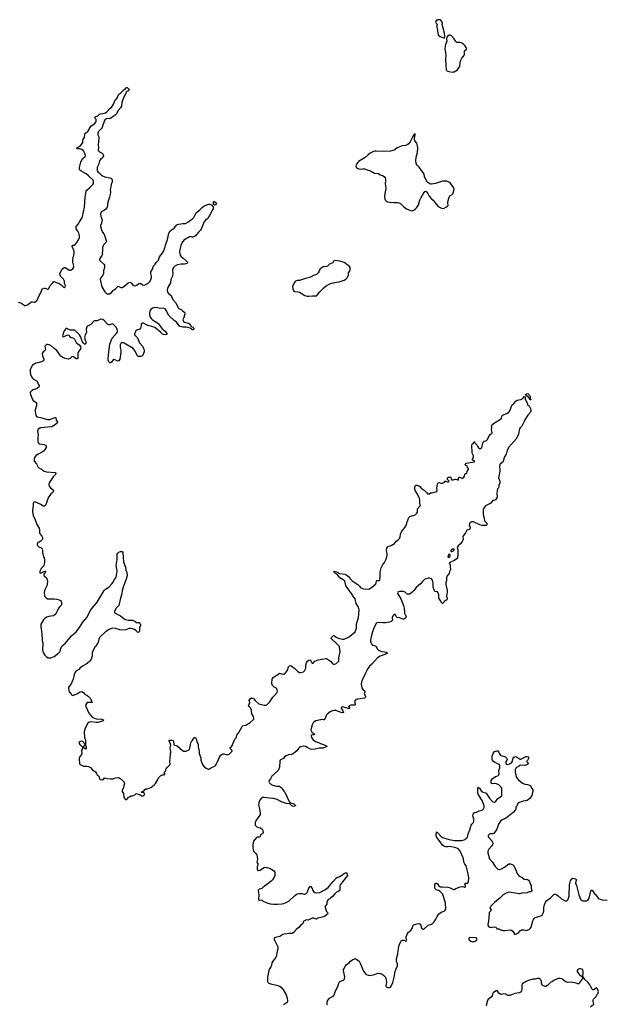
# Model space of a CAD drawing. Header units: inches. Extents: x 1933542 to 2138349, y 524876 to 666658.
# Tile 74 of 81: x 2075309 to 2089172, y 598926 to 622348. Entities that reach past the tile are written whole.
import ezdxf

# ---------------------------------------------------------------- set-up
doc = ezdxf.new("R2010")
doc.units = ezdxf.units.IN
doc.header["$MEASUREMENT"] = 0
for name, color, linetype in [('C0589', 7, 'Continuous'), ('C0670', 7, 'Continuous'), ('C0671', 7, 'Continuous'), ('C0672', 7, 'Continuous'), ('C0680', 7, 'Continuous'), ('C0681', 7, 'Continuous'), ('C0682', 7, 'Continuous')]:
    doc.layers.add(name, color=color, linetype=linetype)

msp = doc.modelspace()

# ---------------------------------------------------------------- linework, layer by layer
at = {"layer": 'C0589', "color": 6, "elevation": 200}
for points in [[(2081374, 600000), (2081331, 599950), (2081307, 599913), (2081299, 599850), (2081286, 599814), (2081256, 599770), (2081239, 599730), (2081208, 599572), (2081204, 599530), (2081205, 599465), (2081211, 599450), (2081238, 599430), (2081310, 599404), (2081430, 599383), (2081490, 599359), (2081528, 599330), (2081593, 599250), (2081650, 599151), (2081675, 599070), (2081683, 599010), (2081670, 598969), (2081650, 598949), (2081608, 598932), (2081590, 598917)], [(2082627, 598913), (2082624, 598970), (2082631, 599009), (2082678, 599070), (2082750, 599110), (2082784, 599136), (2082792, 599150), (2082815, 599225), (2082887, 599370), (2082903, 599430), (2082921, 599459), (2082950, 599480), (2083010, 599501), (2083026, 599514), (2083037, 599530), (2083048, 599570), (2083014, 599730), (2083016, 599750), (2083050, 599826), (2083089, 599870), (2083147, 599913), (2083184, 599950), (2083239, 599990), (2083261, 600000)], [(2083319, 600000), (2083330, 599995), (2083384, 599950), (2083410, 599901), (2083490, 599711), (2083534, 599654), (2083557, 599637), (2083610, 599615), (2083650, 599612), (2083750, 599638), (2083830, 599668), (2083890, 599655), (2083930, 599642), (2083977, 599610), (2084013, 599573), (2084029, 599510), (2084035, 599445), (2084022, 599370), (2084027, 599350), (2084046, 599330), (2084070, 599322), (2084110, 599322), (2084130, 599333), (2084158, 599370), (2084190, 599445), (2084220, 599570), (2084241, 599710), (2084270, 599771), (2084297, 599843), (2084298, 599890), (2084278, 599950), (2084277, 600000)], [(2088892, 598868), (2088969, 598930), (2088952, 598990), (2088952, 599030), (2088961, 599050), (2089024, 599110), (2089052, 599168), (2089070, 599191), (2089077, 599210), (2089078, 599230), (2089060, 599290), (2089050, 599305), (2089030, 599315), (2088970, 599269), (2088950, 599273), (2088930, 599289), (2088898, 599338), (2088872, 599390), (2088850, 599424), (2088830, 599449), (2088757, 599517), (2088710, 599586), (2088702, 599578), (2088698, 599550), (2088684, 599516), (2088648, 599470), (2088631, 599430), (2088610, 599414), (2088591, 599409), (2088552, 599432), (2088510, 599434), (2088466, 599446), (2088430, 599450), (2088347, 599447), (2088290, 599470), (2088230, 599516), (2088205, 599530), (2088170, 599538), (2088130, 599538), (2088107, 599533), (2088050, 599507), (2088030, 599503), (2087990, 599469), (2087970, 599460), (2087950, 599456), (2087869, 599371), (2087830, 599350), (2087810, 599348), (2087753, 599370), (2087742, 599382), (2087726, 599430), (2087726, 599470), (2087707, 599510), (2087690, 599527), (2087670, 599537), (2087630, 599539), (2087574, 599526), (2087530, 599525), (2087408, 599490), (2087358, 599470), (2087279, 599421), (2087268, 599410), (2087259, 599381), (2087259, 599290), (2087251, 599249), (2087226, 599214), (2087190, 599196), (2087090, 599186), (2086970, 599136), (2086950, 599133), (2086930, 599134), (2086870, 599163), (2086830, 599174), (2086770, 599162), (2086744, 599164), (2086709, 599189), (2086688, 599230), (2086670, 599252), (2086650, 599248), (2086585, 599210), (2086569, 599191), (2086549, 599131), (2086534, 599106), (2086452, 599030), (2086429, 598990), (2086410, 598890)]]:
    msp.add_lwpolyline(points, dxfattribs=at)
msp.add_lwpolyline([(2088650, 599770), (2088630, 599768), (2088601, 599759), (2088588, 599750), (2088574, 599730), (2088574, 599710), (2088582, 599690), (2088630, 599623), (2088650, 599607), (2088690, 599591), (2088707, 599593), (2088720, 599670), (2088720, 599710), (2088706, 599746), (2088682, 599762)], close=True, dxfattribs=at)
at = {"layer": 'C0670', "color": 6, "elevation": 200}
msp.add_lwpolyline([(2075852, 610000), (2075839, 609970), (2075810, 609943), (2075730, 609893), (2075725, 609870), (2075728, 609850), (2075737, 609830), (2075763, 609810), (2075822, 609782), (2075844, 609764), (2075854, 609730), (2075850, 609670), (2075856, 609630), (2075874, 609574), (2075890, 609550), (2075903, 609503), (2075901, 609439), (2075887, 609373), (2075880, 609360), (2075816, 609290), (2075791, 609230), (2075787, 609210), (2075791, 609191), (2075810, 609183), (2075867, 609213), (2075910, 609226), (2075918, 609222), (2075926, 609230), (2075934, 609230), (2075921, 609219), (2075923, 609210), (2075883, 609157), (2075880, 609130), (2075936, 609076), (2075961, 609021), (2075967, 608990), (2075965, 608910), (2075958, 608882), (2075930, 608833), (2075902, 608770), (2075892, 608710), (2075899, 608650), (2075909, 608629), (2075935, 608595), (2075969, 608569), (2076130, 608570), (2076190, 608561), (2076246, 608546), (2076276, 608530), (2076297, 608510), (2076305, 608490), (2076300, 608430), (2076288, 608410), (2076265, 608390), (2076232, 608348), (2076196, 608264), (2076177, 608230), (2076150, 608197), (2076110, 608168), (2076050, 608156), (2076006, 608154), (2075948, 608132), (2075901, 608099), (2075872, 608070), (2075851, 608030), (2075832, 608010), (2075813, 607967), (2075811, 607890), (2075818, 607870), (2075825, 607790), (2075834, 607754), (2075844, 607590), (2075856, 607510), (2075855, 607355), (2075861, 607330), (2075887, 607270), (2075911, 607230), (2075950, 607191), (2075988, 607168), (2076050, 607167), (2076130, 607196), (2076244, 607290), (2076261, 607310), (2076270, 607325), (2076286, 607394), (2076323, 607457), (2076370, 607491), (2076390, 607511), (2076544, 607690), (2076653, 607790), (2076732, 607890), (2076810, 608017), (2076905, 608130), (2077004, 608310), (2077150, 608494), (2077268, 608690), (2077322, 608770), (2077350, 608798), (2077427, 608850), (2077504, 608930), (2077533, 608967), (2077558, 609022), (2077596, 609070), (2077603, 609090), (2077625, 609230), (2077623, 609277), (2077608, 609368), (2077628, 609510), (2077630, 609634), (2077643, 609657), (2077670, 609682), (2077710, 609698), (2077740, 609700), (2077750, 609694), (2077762, 609670), (2077782, 609450), (2077807, 609367), (2077826, 609326), (2077835, 609250), (2077855, 609195), (2077870, 609130), (2077842, 609038), (2077777, 608870), (2077748, 608768), (2077740, 608690), (2077705, 608590), (2077664, 608416), (2077650, 608395), (2077625, 608375), (2077598, 608342), (2077566, 608270), (2077566, 608250), (2077578, 608230), (2077641, 608201), (2077710, 608163), (2077794, 608094), (2077830, 608079), (2077887, 608067), (2077990, 608060), (2078030, 608050), (2078090, 608010), (2078113, 608007), (2078131, 608011), (2078150, 608005), (2078165, 607990), (2078185, 607950), (2078182, 607930), (2078163, 607897), (2078156, 607870), (2078156, 607810), (2078151, 607790), (2078144, 607776), (2078131, 607769), (2078110, 607775), (2078074, 607814), (2078039, 607839), (2077997, 607857), (2077950, 607865), (2077910, 607862), (2077834, 607834), (2077730, 607822), (2077690, 607830), (2077590, 607866), (2077529, 607871), (2077490, 607864), (2077435, 607845), (2077348, 607790), (2077209, 607651), (2077189, 607610), (2077177, 607543), (2077166, 607514), (2077130, 607470), (2077129, 607451), (2077122, 607438), (2077089, 607410), (2077048, 607330), (2077036, 607290), (2077036, 607210), (2077021, 607159), (2077001, 607119), (2076975, 607085), (2076922, 607038), (2076890, 607015), (2076805, 606970), (2076750, 606927), (2076713, 606887), (2076658, 606862), (2076643, 606850), (2076630, 606830), (2076609, 606770), (2076578, 606662), (2076550, 606590), (2076523, 606530), (2076471, 606470), (2076474, 606430), (2076490, 606362), (2076525, 606325), (2076542, 606290), (2076570, 606271), (2076670, 606308), (2076750, 606357), (2076790, 606363), (2076830, 606343), (2076852, 606312), (2076870, 606296), (2076910, 606278), (2076947, 606250), (2076990, 606198), (2077010, 606163), (2077031, 606109), (2077010, 606102), (2076990, 606109), (2076913, 606107), (2076885, 606055), (2076882, 606030), (2076872, 606010), (2076896, 605976), (2076946, 605870), (2076990, 605807), (2077030, 605759), (2077047, 605747), (2077130, 605719), (2077267, 605707), (2077301, 605690), (2077292, 605668), (2077247, 605650), (2077171, 605630), (2077130, 605629), (2077010, 605649), (2076961, 605639), (2076927, 605610), (2076863, 605497), (2076843, 605417), (2076841, 605370), (2076851, 605310), (2076847, 605270), (2076871, 605209), (2076877, 605170), (2076876, 605090), (2076890, 605054), (2076893, 605010), (2076890, 604998), (2076870, 605002), (2076838, 605030), (2076830, 605046), (2076818, 605042), (2076804, 605016), (2076782, 604950), (2076785, 604890), (2076776, 604870), (2076741, 604819), (2076722, 604770), (2076735, 604650), (2076747, 604630), (2076830, 604593), (2076910, 604593), (2076946, 604586), (2076997, 604557), (2077035, 604515), (2077050, 604486), (2077090, 604475), (2077110, 604458), (2077138, 604418), (2077150, 604386), (2077190, 604350), (2077210, 604291), (2077231, 604271), (2077270, 604266), (2077310, 604291), (2077330, 604311), (2077390, 604296), (2077470, 604287), (2077530, 604291), (2077590, 604310), (2077650, 604318), (2077672, 604312), (2077723, 604283), (2077798, 604210), (2077806, 604190), (2077787, 604130), (2077780, 604080), (2077751, 604010), (2077751, 603990), (2077777, 603937), (2077783, 603850), (2077810, 603811), (2077830, 603797), (2077844, 603796), (2077859, 603801), (2077879, 603830), (2077901, 603850), (2077946, 603870), (2077950, 603894), (2077958, 603878), (2078009, 603891), (2078048, 603910), (2078070, 603934), (2078090, 603942), (2078150, 603914), (2078170, 603914), (2078204, 603884), (2078230, 603875), (2078264, 603890), (2078277, 603910), (2078276, 603930), (2078267, 603947), (2078250, 603961), (2078208, 603968), (2078207, 603973), (2078226, 603990), (2078245, 603995), (2078268, 604010), (2078286, 604034), (2078309, 604051), (2078350, 604051), (2078390, 604065), (2078430, 604086), (2078510, 604146), (2078540, 604180), (2078584, 604256), (2078610, 604312), (2078650, 604354), (2078662, 604358), (2078666, 604370), (2078687, 604373), (2078716, 604384), (2078730, 604394), (2078750, 604374), (2078766, 604390), (2078766, 604410), (2078746, 604430), (2078763, 604457), (2078778, 604470), (2078788, 604490), (2078788, 604510), (2078795, 604530), (2078809, 604550), (2078888, 604630), (2078879, 604710), (2078893, 604787), (2078906, 604930), (2078888, 605030), (2078905, 605090), (2078874, 605174), (2078861, 605190), (2078866, 605210), (2078887, 605213), (2078929, 605211), (2078950, 605204), (2078966, 605186), (2078977, 605110), (2078990, 605091), (2079030, 605080), (2079064, 605064), (2079131, 605010), (2079171, 604970), (2079210, 604951), (2079270, 604951), (2079321, 604970), (2079350, 604991), (2079376, 605090), (2079383, 605150), (2079389, 605170), (2079410, 605191), (2079435, 605230), (2079470, 605271), (2079490, 605275), (2079510, 605243), (2079535, 605155), (2079550, 605130), (2079556, 605110), (2079557, 605050), (2079582, 604950), (2079577, 604890), (2079619, 604790), (2079623, 604730), (2079631, 604690), (2079648, 604650), (2079675, 604610), (2079710, 604570), (2079744, 604544), (2079790, 604522), (2079810, 604522), (2079829, 604530), (2079870, 604559), (2079952, 604590), (2079970, 604607), (2079984, 604630), (2080000, 604664)], dxfattribs=at)
msp.add_lwpolyline([(2076770, 605189), (2076726, 605170), (2076727, 605127), (2076743, 605103), (2076790, 605062), (2076810, 605052), (2076830, 605054), (2076858, 605110), (2076839, 605150), (2076810, 605176)], close=True, dxfattribs=at)
at = {"layer": 'C0671', "color": 6, "elevation": 200}
for points in [[(2075270, 615625), (2075338, 615610), (2075410, 615566), (2075430, 615546), (2075453, 615547), (2075510, 615576), (2075570, 615626), (2075587, 615633), (2075610, 615637), (2075650, 615627), (2075670, 615631), (2075725, 615675), (2075736, 615690), (2075752, 615728), (2075769, 615790), (2075810, 615850), (2075837, 615923), (2075850, 615944), (2075890, 615961), (2075910, 615961), (2075930, 615957), (2075970, 615939), (2075990, 615941), (2076004, 615956), (2076025, 616010), (2076035, 616025), (2076097, 616090), (2076110, 616111), (2076130, 616121), (2076173, 616093), (2076245, 616070), (2076274, 616054), (2076305, 616030), (2076350, 615982), (2076370, 615974), (2076390, 615994), (2076395, 616025), (2076373, 616073), (2076374, 616130), (2076350, 616173), (2076281, 616250), (2076270, 616270), (2076265, 616310), (2076319, 616410), (2076370, 616451), (2076390, 616451), (2076410, 616443), (2076490, 616393), (2076510, 616388), (2076530, 616391), (2076550, 616404), (2076576, 616424), (2076593, 616447), (2076597, 616483), (2076577, 616577), (2076573, 616630), (2076579, 616681), (2076607, 616790), (2076609, 616830), (2076598, 616870), (2076564, 616930), (2076559, 616950), (2076560, 616970), (2076570, 616982), (2076610, 616988), (2076630, 617001), (2076671, 617050), (2076710, 617110), (2076732, 617170), (2076731, 617210), (2076716, 617270), (2076694, 617314), (2076654, 617370), (2076650, 617390), (2076653, 617427), (2076698, 617482), (2076730, 617542), (2076790, 617629), (2076806, 617670), (2076847, 617890), (2076861, 618010), (2076868, 618130), (2076892, 618270), (2076906, 618294), (2076972, 618348), (2077051, 618429), (2077062, 618450), (2077069, 618490), (2077068, 618510), (2077057, 618530), (2076950, 618636), (2076890, 618682), (2076764, 618750), (2076741, 618770), (2076731, 618790), (2076730, 618830), (2076763, 618957), (2076788, 619012), (2076813, 619047), (2076863, 619090), (2076878, 619110), (2076870, 619150), (2076830, 619226), (2076810, 619250), (2076730, 619274), (2076690, 619273), (2076664, 619290), (2076690, 619316), (2076753, 619347), (2076799, 619401), (2076811, 619430), (2076808, 619490), (2076837, 619523), (2076852, 619548), (2076857, 619623), (2076870, 619650), (2076910, 619672), (2076930, 619690), (2077010, 619822), (2077090, 619870), (2077120, 619910), (2077130, 619930), (2077132, 619950), (2077125, 619970), (2077104, 620000)], [(2077471, 620000), (2077470, 619999), (2077450, 619990), (2077390, 619997), (2077356, 619984), (2077335, 619965), (2077315, 619930), (2077290, 619835), (2077270, 619782), (2077250, 619749), (2077188, 619692), (2077175, 619670), (2077170, 619650), (2077172, 619610), (2077190, 619559), (2077195, 619530), (2077181, 619450), (2077175, 619370), (2077184, 619310), (2077180, 619250), (2077183, 619230), (2077210, 619201), (2077271, 619170), (2077290, 619154), (2077299, 619130), (2077300, 619110), (2077285, 619070), (2077230, 619022), (2077206, 618990), (2077181, 618899), (2077156, 618830), (2077149, 618790), (2077150, 618750), (2077170, 618727), (2077210, 618699), (2077255, 618650), (2077283, 618630), (2077331, 618610), (2077450, 618588), (2077478, 618578), (2077506, 618546), (2077513, 618513), (2077510, 618490), (2077488, 618430), (2077475, 618375), (2077464, 618310), (2077467, 618250), (2077461, 618190), (2077448, 618130), (2077408, 618008), (2077401, 617970), (2077398, 617910), (2077392, 617890), (2077370, 617855), (2077350, 617834), (2077250, 617770), (2077232, 617730), (2077239, 617670), (2077271, 617590), (2077258, 617510), (2077233, 617450), (2077230, 617430), (2077263, 617323), (2077282, 617290), (2077313, 617253), (2077330, 617222), (2077370, 617090), (2077371, 617070), (2077365, 617055), (2077310, 617002), (2077286, 616954), (2077280, 616930), (2077282, 616850), (2077273, 616793), (2077276, 616770), (2077262, 616738), (2077229, 616690), (2077210, 616650), (2077210, 616630), (2077221, 616610), (2077310, 616530), (2077323, 616510), (2077328, 616490), (2077327, 616450), (2077304, 616370), (2077304, 616310), (2077284, 616270), (2077237, 616210), (2077228, 616190), (2077227, 616170), (2077267, 615990), (2077334, 615874), (2077364, 615844), (2077390, 615829), (2077430, 615823), (2077450, 615828), (2077487, 615853), (2077534, 615906), (2077592, 615948), (2077650, 616007), (2077670, 616005), (2077717, 615977), (2077750, 615975), (2077790, 616000), (2077890, 616090), (2077930, 616106), (2077950, 616100), (2077970, 616082), (2078003, 616030), (2078030, 616017), (2078070, 616022), (2078090, 616031), (2078150, 616073), (2078170, 616078), (2078190, 616070), (2078230, 616042), (2078270, 616030), (2078310, 616045), (2078385, 616095), (2078415, 616130), (2078446, 616210), (2078447, 616250), (2078429, 616310), (2078427, 616353), (2078468, 616410), (2078491, 616489), (2078536, 616530), (2078564, 616576), (2078608, 616630), (2078636, 616710), (2078697, 616783), (2078738, 616850), (2078783, 617010), (2078824, 617116), (2078838, 617190), (2078860, 617270), (2078890, 617325), (2078988, 617390), (2079050, 617465), (2079099, 617481), (2079190, 617497), (2079230, 617496), (2079258, 617502), (2079310, 617533), (2079370, 617580), (2079417, 617610), (2079450, 617639), (2079505, 617755), (2079596, 617824), (2079650, 617882), (2079691, 617909), (2079713, 617930), (2079810, 617959), (2079830, 617958), (2079865, 617945), (2079877, 617937), (2079915, 617895), (2079919, 617870), (2079913, 617850), (2079880, 617800), (2079853, 617730), (2079818, 617682), (2079790, 617629), (2079782, 617618), (2079730, 617579), (2079694, 617530), (2079673, 617487), (2079630, 617365), (2079610, 617339), (2079564, 617296), (2079490, 617205), (2079467, 617190), (2079430, 617178), (2079410, 617177), (2079370, 617187), (2079350, 617184), (2079217, 617103), (2079173, 617047), (2079144, 616976), (2079113, 616850), (2079110, 616830), (2079117, 616790), (2079130, 616750), (2079145, 616725), (2079195, 616675), (2079272, 616610), (2079290, 616590), (2079299, 616570), (2079298, 616562), (2079290, 616550), (2079230, 616533), (2079150, 616530), (2079066, 616514), (2079010, 616490), (2078967, 616453), (2078953, 616427), (2078945, 616390), (2078956, 616310), (2078947, 616250), (2078907, 616170), (2078897, 616090), (2078850, 616006), (2078826, 615950), (2078815, 615910), (2078827, 615870), (2078850, 615838), (2078910, 615786), (2078942, 615702), (2079023, 615610), (2079068, 615510), (2079082, 615490), (2079096, 615476), (2079150, 615450), (2079190, 615415), (2079231, 615390), (2079241, 615370), (2079239, 615350), (2079216, 615264), (2079193, 615210), (2079195, 615190), (2079210, 615171), (2079230, 615155), (2079328, 615128), (2079350, 615110), (2079390, 615051), (2079431, 615030), (2079452, 615010), (2079451, 614990), (2079432, 614970), (2079410, 614969), (2079401, 614981), (2079366, 615006), (2079308, 615028), (2079270, 615033), (2079190, 615034), (2079126, 615046), (2079110, 615061), (2079045, 615145), (2078986, 615190), (2078870, 615294), (2078850, 615321), (2078806, 615426), (2078768, 615470), (2078730, 615483), (2078650, 615479), (2078590, 615496), (2078550, 615502), (2078471, 615489), (2078430, 615456), (2078413, 615430), (2078406, 615410), (2078399, 615370), (2078400, 615330), (2078416, 615270), (2078444, 615230), (2078469, 615209), (2078592, 615132), (2078610, 615115), (2078696, 614996), (2078779, 614930), (2078816, 614870), (2078810, 614858), (2078790, 614849), (2078730, 614860), (2078710, 614867), (2078690, 614881), (2078658, 614918), (2078524, 615024), (2078450, 615052), (2078350, 615076), (2078326, 615086), (2078257, 615130), (2078230, 615130), (2078210, 615110), (2078202, 615090), (2078194, 615026), (2078187, 615010), (2078166, 614990), (2078099, 614961), (2078075, 614945), (2078066, 614934), (2078042, 614870), (2078044, 614850), (2078050, 614841), (2078090, 614807), (2078110, 614779), (2078163, 614663), (2078235, 614570), (2078264, 614510), (2078272, 614472), (2078270, 614448), (2078250, 614388), (2078231, 614350), (2078190, 614339), (2078130, 614335), (2078109, 614350), (2078052, 614470), (2078010, 614523), (2077791, 614651), (2077750, 614665), (2077738, 614662), (2077713, 614647), (2077699, 614610), (2077700, 614550), (2077714, 614490), (2077716, 614430), (2077688, 614272), (2077670, 614235), (2077650, 614222), (2077570, 614259), (2077550, 614264), (2077530, 614255), (2077490, 614199), (2077470, 614184), (2077450, 614184), (2077427, 614207), (2077415, 614250), (2077412, 614290), (2077420, 614350), (2077426, 614450), (2077450, 614630), (2077507, 614770), (2077630, 614909), (2077637, 614930), (2077636, 614950), (2077630, 614976), (2077603, 615030), (2077550, 615090), (2077530, 615104), (2077510, 615110), (2077451, 615089), (2077430, 615089), (2077410, 615098), (2077393, 615113), (2077330, 615184), (2077290, 615217), (2077250, 615226), (2077230, 615223), (2077150, 615187), (2077090, 615185), (2077070, 615178), (2077010, 615103), (2076990, 615090), (2076933, 615067), (2076910, 615039), (2076893, 614990), (2076902, 614910), (2076866, 614854), (2076852, 614790), (2076856, 614750), (2076880, 614690), (2076879, 614650), (2076870, 614629), (2076850, 614626), (2076830, 614650), (2076806, 614686), (2076754, 614810), (2076730, 614852), (2076710, 614879), (2076630, 614956), (2076610, 614964), (2076550, 614959), (2076510, 614962), (2076430, 615005), (2076410, 615002), (2076397, 614990), (2076371, 614950), (2076350, 614910), (2076332, 614852), (2076329, 614829), (2076335, 614815), (2076350, 614805), (2076370, 614812), (2076430, 614847), (2076450, 614852), (2076470, 614846), (2076512, 614792), (2076530, 614784), (2076570, 614781), (2076590, 614772), (2076610, 614746), (2076652, 614672), (2076723, 614610), (2076758, 614570), (2076766, 614530), (2076717, 614463), (2076696, 614410), (2076690, 614370), (2076696, 614310), (2076690, 614289), (2076670, 614281), (2076650, 614281), (2076590, 614326), (2076570, 614333), (2076550, 614329), (2076508, 614290), (2076470, 614276), (2076390, 614288), (2076336, 614310), (2076290, 614343), (2076196, 614476), (2076126, 614526), (2076058, 614590), (2076009, 614611), (2075970, 614620), (2075950, 614618), (2075930, 614607), (2075917, 614590), (2075911, 614570), (2075919, 614510), (2075917, 614483), (2075907, 614473), (2075866, 614450), (2075847, 614410), (2075848, 614350), (2075884, 614270), (2075886, 614250), (2075878, 614230), (2075850, 614215), (2075770, 614190), (2075690, 614177), (2075650, 614157), (2075617, 614130), (2075602, 614110), (2075558, 614030), (2075557, 613990), (2075566, 613910), (2075589, 613850), (2075610, 613822), (2075638, 613798), (2075722, 613750), (2075736, 613736), (2075750, 613681), (2075773, 613650), (2075775, 613635), (2075765, 613610), (2075735, 613585), (2075710, 613570), (2075630, 613546), (2075590, 613522), (2075568, 613492), (2075562, 613470), (2075568, 613430), (2075610, 613316), (2075630, 613290), (2075692, 613250), (2075705, 613230), (2075710, 613211), (2075706, 613170), (2075679, 613070), (2075680, 613030), (2075695, 612930), (2075711, 612911), (2075730, 612902), (2075837, 612877), (2075970, 612838), (2076030, 612838), (2076130, 612875), (2076150, 612881), (2076170, 612881), (2076180, 612820), (2076211, 612770), (2076202, 612750), (2076137, 612703), (2076074, 612666), (2075969, 612651), (2075810, 612639), (2075787, 612633), (2075754, 612610), (2075743, 612590), (2075736, 612550), (2075752, 612472), (2075744, 612410), (2075739, 612310), (2075745, 612290), (2075756, 612276), (2075782, 612262), (2075883, 612243), (2075921, 612230), (2075939, 612210), (2075941, 612190), (2075937, 612170), (2075917, 612130), (2075875, 612085), (2075827, 612050), (2075750, 612010), (2075690, 611970), (2075662, 611930), (2075651, 611890), (2075651, 611870), (2075657, 611850), (2075705, 611785), (2075750, 611701), (2075764, 611684), (2075830, 611653), (2075870, 611617), (2075890, 611607), (2075950, 611593), (2076150, 611573), (2076170, 611550), (2076161, 611530), (2076107, 611473), (2076010, 611328), (2076005, 611290), (2076011, 611250), (2076038, 611210), (2076102, 611162), (2076111, 611150), (2076116, 611130), (2076098, 611102), (2076047, 611070), (2076027, 611030), (2075995, 610990), (2075985, 610970), (2075930, 610809), (2075903, 610777), (2075870, 610773), (2075810, 610812), (2075690, 610873), (2075650, 610881), (2075631, 610850), (2075632, 610788), (2075616, 610684), (2075614, 610650), (2075620, 610590), (2075629, 610550), (2075680, 610450), (2075720, 610340), (2075773, 610250), (2075783, 610210), (2075784, 610150), (2075795, 610110), (2075839, 610059), (2075853, 610027), (2075854, 610006), (2075852, 610000)]]:
    msp.add_lwpolyline(points, dxfattribs=at)
msp.add_lwpolyline([(2079950, 617935), (2079926, 617950), (2079920, 617960), (2079918, 618010), (2079930, 618034), (2079981, 617990), (2079987, 617970), (2079970, 617944)], close=True, dxfattribs=at)
at = {"layer": 'C0672', "color": 6, "elevation": 200}
msp.add_lwpolyline([(2077104, 620000), (2077098, 620010), (2077098, 620030), (2077110, 620039), (2077170, 620064), (2077210, 620100), (2077230, 620112), (2077290, 620120), (2077350, 620134), (2077385, 620155), (2077450, 620237), (2077502, 620278), (2077521, 620299), (2077543, 620337), (2077581, 620439), (2077590, 620451), (2077623, 620477), (2077642, 620510), (2077649, 620550), (2077662, 620570), (2077710, 620597), (2077776, 620670), (2077826, 620714), (2077830, 620722), (2077850, 620732), (2077870, 620734), (2077880, 620720), (2077894, 620710), (2077898, 620698), (2077914, 620690), (2077890, 620658), (2077845, 620630), (2077831, 620590), (2077791, 620530), (2077743, 620377), (2077728, 620290), (2077710, 620250), (2077643, 620177), (2077610, 620110), (2077590, 620088), (2077471, 620000)], dxfattribs=at)
at = {"layer": 'C0680', "color": 6, "elevation": 200}
for points in [[(2080000, 604664), (2080041, 604750), (2080053, 604787), (2080094, 604850), (2080130, 604876), (2080150, 604885), (2080170, 604885), (2080243, 604863), (2080270, 604867), (2080290, 604875), (2080350, 604931), (2080362, 604950), (2080355, 604970), (2080317, 605010), (2080309, 605030), (2080353, 605070), (2080429, 605230), (2080465, 605270), (2080466, 605310), (2080473, 605330), (2080527, 605390), (2080605, 605535), (2080630, 605559), (2080692, 605568), (2080790, 605627), (2080878, 605710), (2080874, 605770), (2080835, 605835), (2080828, 605910), (2080822, 605930), (2080794, 605990), (2080769, 606010), (2080755, 606030), (2080760, 606050), (2080784, 606090), (2080788, 606108), (2080769, 606150), (2080790, 606191), (2080825, 606215), (2080850, 606210), (2080870, 606199), (2080910, 606154), (2081002, 606070), (2081130, 606040), (2081170, 606039), (2081189, 606050), (2081253, 606110), (2081309, 606190), (2081330, 606230), (2081372, 606268), (2081436, 606344), (2081445, 606375), (2081439, 606410), (2081429, 606430), (2081408, 606448), (2081361, 606470), (2081339, 606490), (2081327, 606510), (2081312, 606550), (2081309, 606570), (2081317, 606650), (2081326, 606674), (2081343, 606697), (2081391, 606729), (2081410, 606751), (2081450, 606774), (2081490, 606805), (2081570, 606780), (2081590, 606778), (2081615, 606785), (2081644, 606816), (2081669, 606850), (2081687, 606893), (2081695, 606930), (2081708, 606952), (2081730, 606978), (2081750, 606988), (2081770, 606980), (2081857, 606917), (2081930, 606845), (2081970, 606821), (2081990, 606816), (2082030, 606823), (2082064, 606836), (2082082, 606858), (2082117, 606923), (2082120, 606950), (2082115, 606990), (2082130, 607045), (2082154, 607086), (2082190, 607116), (2082210, 607117), (2082230, 607111), (2082263, 607050), (2082270, 607044), (2082290, 607043), (2082328, 607090), (2082410, 607123), (2082510, 607135), (2082590, 607150), (2082610, 607148), (2082705, 607090), (2082753, 607030), (2082770, 607020), (2082790, 607016), (2082833, 607027), (2082899, 607090), (2082903, 607170), (2082931, 607309), (2082922, 607422), (2082916, 607436), (2082839, 607519), (2082734, 607610), (2082719, 607630), (2082726, 607650), (2082750, 607679), (2082768, 607692), (2082790, 607695), (2082840, 607660), (2082890, 607637), (2082990, 607613), (2083010, 607610), (2083030, 607614), (2083150, 607670), (2083288, 607790), (2083310, 607830), (2083320, 607870), (2083325, 607975), (2083367, 608130), (2083386, 608310), (2083373, 608373), (2083318, 608458), (2083309, 608489), (2083294, 608570), (2083231, 608650), (2083210, 608690), (2083170, 608739), (2083073, 608890), (2083046, 608990), (2083018, 609018), (2082928, 609070), (2082878, 609138), (2082858, 609158), (2082799, 609190), (2082789, 609211), (2082789, 609231), (2082850, 609217), (2082876, 609196), (2082917, 609177), (2083050, 609158), (2083073, 609150), (2083130, 609104), (2083179, 609039), (2083223, 609003), (2083353, 608913), (2083395, 608870), (2083410, 608845), (2083430, 608830), (2083490, 608810), (2083610, 608803), (2083630, 608811), (2083690, 608851), (2083782, 608930), (2083793, 608950), (2083798, 609002), (2083809, 609011), (2083869, 609011), (2083881, 609030), (2083889, 609090), (2083889, 609210), (2083909, 609310), (2083938, 609370), (2083986, 609434), (2084027, 609513), (2084043, 609570), (2084049, 609609), (2084049, 609649), (2084036, 609710), (2084036, 609730), (2084045, 609775), (2084057, 609803), (2084070, 609819), (2084150, 609841), (2084229, 609890), (2084270, 609946), (2084309, 609970), (2084329, 609990), (2084337, 610000)], [(2085859, 610000), (2085860, 609990), (2085856, 609970), (2085841, 609939), (2085798, 609882), (2085743, 609830), (2085715, 609790), (2085730, 609766), (2085736, 609730), (2085733, 609690), (2085738, 609630), (2085730, 609549), (2085710, 609522), (2085650, 609484), (2085546, 609434), (2085532, 609410), (2085551, 609390), (2085550, 609330), (2085558, 609270), (2085535, 609225), (2085525, 609170), (2085476, 609110), (2085467, 609070), (2085466, 609010), (2085448, 608950), (2085452, 608910), (2085483, 608770), (2085481, 608710), (2085461, 608650), (2085463, 608630), (2085475, 608610), (2085479, 608590), (2085470, 608548), (2085450, 608528), (2085410, 608508), (2085390, 608478), (2085375, 608465), (2085370, 608462), (2085343, 608483), (2085317, 608537), (2085286, 608586), (2085283, 608670), (2085269, 608710), (2085250, 608736), (2085190, 608749), (2085170, 608784), (2085150, 608848), (2085144, 608950), (2085130, 609014), (2085106, 609046), (2085066, 609066), (2085030, 609064), (2084990, 609045), (2084950, 609036), (2084930, 609027), (2084890, 608987), (2084849, 608931), (2084796, 608890), (2084742, 608838), (2084690, 608769), (2084650, 608729), (2084590, 608686), (2084570, 608679), (2084530, 608684), (2084478, 608730), (2084430, 608745), (2084350, 608746), (2084320, 608740), (2084305, 608730), (2084301, 608710), (2084307, 608690), (2084379, 608570), (2084444, 608410), (2084456, 608350), (2084462, 608250), (2084467, 608227), (2084501, 608150), (2084496, 608130), (2084470, 608101), (2084450, 608089), (2084430, 608087), (2084350, 608120), (2084288, 608130), (2084269, 608149), (2084255, 608190), (2084250, 608195), (2084230, 608199), (2084200, 608180), (2084179, 608150), (2084171, 608130), (2084171, 608111), (2084181, 608070), (2084173, 608050), (2084150, 608033), (2084110, 608018), (2084010, 608004), (2083950, 608002), (2083850, 608007), (2083817, 608003), (2083803, 607997), (2083790, 607981), (2083750, 607910), (2083704, 607790), (2083675, 607670), (2083659, 607590), (2083657, 607550), (2083661, 607530), (2083694, 607474), (2083710, 607465), (2083730, 607466), (2083750, 607461), (2083782, 607442), (2083818, 607390), (2083825, 607370), (2083850, 607351), (2083905, 607330), (2084030, 607302), (2084051, 607290), (2084051, 607270), (2083996, 607244), (2083889, 607211), (2083819, 607170), (2083684, 607016), (2083630, 606970), (2083573, 606890), (2083558, 606850), (2083535, 606805), (2083509, 606730), (2083452, 606628), (2083437, 606550), (2083443, 606490), (2083457, 606437), (2083474, 606414), (2083510, 606388), (2083521, 606370), (2083521, 606350), (2083508, 606310), (2083536, 606256), (2083537, 606230), (2083530, 606220), (2083510, 606207), (2083410, 606190), (2083350, 606184), (2083324, 606176), (2083290, 606150), (2083275, 606130), (2083293, 606070), (2083290, 606050), (2083278, 606042), (2083250, 606040), (2083190, 606044), (2083150, 606029), (2083140, 606020), (2083136, 606010), (2083161, 605970), (2083159, 605961), (2083150, 605954), (2083025, 605995), (2082990, 605999), (2082962, 605990), (2082957, 605970), (2082996, 605910), (2083011, 605870), (2082998, 605862), (2082955, 605870), (2082830, 605913), (2082795, 605915), (2082750, 605904), (2082698, 605882), (2082625, 605830), (2082610, 605810), (2082574, 605726), (2082550, 605693), (2082530, 605689), (2082490, 605699), (2082470, 605696), (2082354, 605666), (2082315, 605645), (2082290, 605618), (2082267, 605570), (2082244, 605490), (2082239, 605450), (2082243, 605430), (2082261, 605401), (2082330, 605350), (2082310, 605337), (2082270, 605334), (2082254, 605326), (2082245, 605310), (2082254, 605270), (2082265, 605250), (2082290, 605220), (2082350, 605178), (2082415, 605155), (2082470, 605128), (2082538, 605110), (2082621, 605070), (2082618, 605062), (2082605, 605050), (2082530, 605021), (2082445, 605015), (2082310, 604990), (2082230, 604992), (2082150, 605031), (2082110, 605056), (2082070, 605068), (2081990, 605047), (2081970, 605037), (2081946, 605014), (2081907, 604953), (2081870, 604931), (2081816, 604884), (2081770, 604865), (2081702, 604858), (2081650, 604836), (2081613, 604810), (2081585, 604775), (2081515, 604745), (2081506, 604734), (2081500, 604710), (2081487, 604570), (2081458, 604490), (2081446, 604474), (2081310, 604350), (2081278, 604290), (2081246, 604250), (2081237, 604230), (2081243, 604210), (2081262, 604182), (2081290, 604159), (2081310, 604148), (2081390, 604120), (2081430, 604113), (2081490, 604111), (2081530, 604087), (2081550, 604066), (2081594, 603994), (2081614, 603970), (2081671, 603850), (2081740, 603720), (2081750, 603715), (2081810, 603706), (2081830, 603696), (2081852, 603670), (2081854, 603654), (2081866, 603654), (2081870, 603652), (2081871, 603649), (2081853, 603647), (2081844, 603636), (2081830, 603634), (2081810, 603639), (2081785, 603650), (2081735, 603695), (2081650, 603703), (2081590, 603729), (2081550, 603736), (2081519, 603750), (2081439, 603799), (2081350, 603824), (2081250, 603827), (2081130, 603844), (2081090, 603842), (2081045, 603815), (2081027, 603793), (2081010, 603755), (2080995, 603670), (2081004, 603610), (2081023, 603530), (2081029, 603470), (2081027, 603433), (2081002, 603390), (2080936, 603310), (2080910, 603250), (2080908, 603210), (2080913, 603190), (2080925, 603170), (2080950, 603150), (2080990, 603132), (2081041, 603121), (2081070, 603102), (2081083, 603083), (2081098, 603050), (2081103, 603010), (2081095, 602985), (2081050, 602955), (2081019, 602910), (2081010, 602904), (2080970, 602903), (2080944, 602896), (2080873, 602810), (2080862, 602770), (2080858, 602730), (2080857, 602650), (2080862, 602602), (2080876, 602570), (2080930, 602515), (2080950, 602470), (2080959, 602439), (2080966, 602374), (2080955, 602310), (2080958, 602290), (2080972, 602270), (2080972, 602232), (2080962, 602202), (2080961, 602150), (2080972, 602112), (2080990, 602106), (2081030, 602118), (2081083, 602157), (2081130, 602181), (2081150, 602185), (2081190, 602181), (2081270, 602155), (2081348, 602108), (2081377, 602070), (2081382, 602030), (2081379, 601990), (2081367, 601950), (2081323, 601890), (2081290, 601857), (2081224, 601796), (2081101, 601710), (2081070, 601679), (2081050, 601669), (2081010, 601663), (2080991, 601649), (2080983, 601623), (2080996, 601530), (2080991, 601430), (2081002, 601402), (2081010, 601396), (2081050, 601407), (2081070, 601406), (2081090, 601391), (2081190, 601343), (2081270, 601316), (2081350, 601306), (2081446, 601306), (2081550, 601315), (2081594, 601326), (2081650, 601344), (2081710, 601381), (2081849, 601510), (2081897, 601543), (2081950, 601560), (2082030, 601561), (2082070, 601547), (2082090, 601546), (2082122, 601558), (2082138, 601570), (2082158, 601602), (2082189, 601690), (2082230, 601734), (2082242, 601710), (2082270, 601678), (2082279, 601650), (2082301, 601610), (2082329, 601589), (2082370, 601578), (2082450, 601586), (2082470, 601593), (2082570, 601648), (2082650, 601705), (2082764, 601850), (2082850, 601936), (2082870, 601948), (2082910, 601961), (2082950, 601983), (2083010, 602031), (2083039, 602041), (2083053, 602053), (2083090, 602054), (2083105, 601990), (2082935, 601770), (2082924, 601730), (2082924, 601650), (2082914, 601626), (2082890, 601607), (2082846, 601594), (2082805, 601555), (2082750, 601490), (2082706, 601454), (2082690, 601433), (2082650, 601417), (2082630, 601394), (2082617, 601350), (2082616, 601310), (2082584, 601270), (2082575, 601250), (2082576, 601230), (2082611, 601130), (2082631, 601111), (2082638, 601090), (2082632, 601070), (2082565, 601015), (2082510, 600996), (2082405, 600975), (2082370, 600954), (2082340, 600960), (2082310, 600973), (2082270, 600975), (2082250, 600969), (2082190, 600933), (2082170, 600929), (2082130, 600939), (2082070, 600906), (2082051, 600890), (2082044, 600850), (2082031, 600830), (2082001, 600810), (2081950, 600754), (2081891, 600709), (2081861, 600679), (2081845, 600650), (2081810, 600619), (2081790, 600609), (2081712, 600612), (2081670, 600603), (2081604, 600596), (2081574, 600586), (2081499, 600541), (2081430, 600521), (2081384, 600516), (2081370, 600510), (2081363, 600497), (2081363, 600477), (2081370, 600450), (2081452, 600290), (2081452, 600228), (2081439, 600190), (2081410, 600058), (2081377, 600003), (2081374, 600000)], [(2084277, 600000), (2084276, 600010), (2084305, 600130), (2084320, 600250), (2084335, 600330), (2084385, 600435), (2084410, 600450), (2084450, 600451), (2084470, 600446), (2084490, 600431), (2084510, 600436), (2084521, 600450), (2084507, 600487), (2084505, 600510), (2084507, 600530), (2084535, 600610), (2084550, 600634), (2084595, 600665), (2084616, 600684), (2084652, 600748), (2084673, 600807), (2084682, 600818), (2084770, 600843), (2084810, 600846), (2084822, 600842), (2084838, 600830), (2084850, 600812), (2084864, 600750), (2084876, 600730), (2084890, 600714), (2084914, 600710), (2084930, 600719), (2085010, 600793), (2085030, 600805), (2085106, 600834), (2085130, 600851), (2085169, 600890), (2085210, 600951), (2085244, 601016), (2085285, 601075), (2085305, 601095), (2085341, 601119), (2085410, 601144), (2085433, 601167), (2085446, 601190), (2085440, 601330), (2085400, 601470), (2085366, 601550), (2085310, 601612), (2085273, 601633), (2085217, 601650), (2085196, 601670), (2085190, 601698), (2085188, 601750), (2085190, 601772), (2085201, 601799), (2085210, 601811), (2085230, 601805), (2085250, 601788), (2085290, 601730), (2085310, 601719), (2085370, 601721), (2085493, 601713), (2085555, 601695), (2085630, 601655), (2085650, 601656), (2085690, 601679), (2085790, 601721), (2085850, 601725), (2085890, 601711), (2085910, 601714), (2085915, 601725), (2085913, 601747), (2085899, 601790), (2085906, 601810), (2085953, 601807), (2085969, 601811), (2085982, 601830), (2085990, 601854), (2085993, 601930), (2085984, 602030), (2085943, 602190), (2085930, 602218), (2085900, 602260), (2085884, 602290), (2085864, 602410), (2085788, 602568), (2085750, 602614), (2085729, 602629), (2085690, 602645), (2085550, 602682), (2085490, 602668), (2085450, 602670), (2085398, 602690), (2085370, 602709), (2085312, 602791), (2085234, 602890), (2085218, 602930), (2085215, 602950), (2085223, 603017), (2085230, 603026), (2085250, 603015), (2085327, 602927), (2085370, 602896), (2085530, 602845), (2085656, 602824), (2085830, 602822), (2085882, 602838), (2085937, 602870), (2085958, 602890), (2085970, 602926), (2085979, 602981), (2086021, 603079), (2086055, 603185), (2086071, 603209), (2086110, 603254), (2086118, 603290), (2086117, 603330), (2086093, 603410), (2086097, 603443), (2086107, 603470), (2086130, 603488), (2086182, 603498), (2086242, 603530), (2086314, 603546), (2086348, 603572), (2086362, 603610), (2086361, 603650), (2086317, 603770), (2086229, 603909), (2086213, 603950), (2086207, 604013), (2086210, 604074), (2086215, 604085), (2086230, 604087), (2086250, 604064), (2086287, 604006), (2086310, 603986), (2086330, 603974), (2086390, 603960), (2086410, 603948), (2086427, 603927), (2086484, 603830), (2086550, 603757), (2086570, 603744), (2086610, 603736), (2086630, 603744), (2086690, 603822), (2086770, 603875), (2086780, 603890), (2086783, 603910), (2086779, 603970), (2086782, 604050), (2086766, 604090), (2086710, 604149), (2086697, 604157), (2086630, 604176), (2086550, 604174), (2086530, 604189), (2086527, 604207), (2086528, 604250), (2086550, 604286), (2086630, 604341), (2086690, 604363), (2086710, 604385), (2086714, 604410), (2086712, 604490), (2086732, 604550), (2086730, 604610), (2086717, 604630), (2086670, 604656), (2086603, 604683), (2086569, 604710), (2086549, 604750), (2086549, 604810), (2086559, 604850), (2086577, 604890), (2086610, 604938), (2086630, 604951), (2086650, 604951), (2086670, 604959), (2086690, 604955), (2086710, 604925), (2086725, 604885), (2086742, 604862), (2086764, 604844), (2086865, 604810), (2086891, 604791), (2086902, 604770), (2086905, 604750), (2086900, 604730), (2086879, 604690), (2086880, 604670), (2086888, 604648), (2086910, 604632), (2086950, 604638), (2087009, 604670), (2087032, 604710), (2087050, 604781), (2087070, 604807), (2087090, 604815), (2087110, 604819), (2087130, 604813), (2087167, 604790), (2087190, 604767), (2087210, 604757), (2087230, 604759), (2087251, 604769), (2087350, 604821), (2087384, 604824), (2087414, 604810), (2087412, 604770), (2087392, 604728), (2087374, 604710), (2087374, 604690), (2087396, 604676), (2087405, 604650), (2087398, 604642), (2087385, 604630), (2087350, 604612), (2087330, 604608), (2087229, 604611), (2087210, 604604), (2087170, 604578), (2087130, 604561), (2087117, 604543), (2087100, 604500), (2087095, 604450), (2087114, 604390), (2087124, 604330), (2087170, 604270), (2087270, 604186), (2087330, 604164), (2087390, 604156), (2087467, 604127), (2087481, 604081), (2087515, 604030), (2087521, 603990), (2087501, 603930), (2087496, 603890), (2087459, 603830), (2087385, 603775), (2087290, 603759), (2087250, 603743), (2087190, 603730), (2087170, 603717), (2087160, 603700), (2087150, 603664), (2087130, 603634), (2087116, 603624), (2087111, 603609), (2087113, 603573), (2087107, 603550), (2087053, 603490), (2086890, 603362), (2086850, 603334), (2086790, 603316), (2086750, 603280), (2086705, 603210), (2086663, 603090), (2086590, 602990), (2086570, 602978), (2086510, 602977), (2086490, 602970), (2086464, 602950), (2086455, 602930), (2086460, 602910), (2086548, 602808), (2086561, 602781), (2086565, 602750), (2086558, 602722), (2086543, 602697), (2086470, 602614), (2086452, 602570), (2086446, 602530), (2086463, 602470), (2086468, 602430), (2086490, 602390), (2086555, 602315), (2086622, 602202), (2086661, 602161), (2086690, 602141), (2086730, 602136), (2086770, 602147), (2086847, 602190), (2086950, 602265), (2086970, 602269), (2086990, 602266), (2087046, 602246), (2087062, 602230), (2087110, 602143), (2087150, 602037), (2087195, 601975), (2087207, 601967), (2087254, 601954), (2087310, 601904), (2087394, 601894), (2087416, 601876), (2087439, 601850), (2087455, 601790), (2087477, 601750), (2087481, 601690), (2087495, 601630), (2087488, 601612), (2087470, 601599), (2087450, 601605), (2087430, 601604), (2087384, 601576), (2087350, 601572), (2087284, 601576), (2087208, 601552), (2087190, 601552), (2087050, 601580), (2086970, 601590), (2086930, 601589), (2086888, 601572), (2086812, 601528), (2086779, 601501), (2086730, 601450), (2086610, 601347), (2086514, 601250), (2086500, 601230), (2086496, 601210), (2086526, 601170), (2086518, 601150), (2086483, 601110), (2086477, 601070), (2086457, 600850), (2086451, 600830), (2086451, 600810), (2086458, 600790), (2086471, 600771), (2086497, 600757), (2086530, 600756), (2086550, 600763), (2086605, 600765), (2086640, 600760), (2086650, 600754), (2086665, 600725), (2086670, 600722), (2086710, 600718), (2086770, 600692), (2086790, 600692), (2086810, 600682), (2086850, 600682), (2086970, 600695), (2087010, 600691), (2087043, 600663), (2087090, 600587), (2087110, 600591), (2087170, 600620), (2087222, 600678), (2087250, 600695), (2087270, 600701), (2087301, 600701), (2087370, 600682), (2087430, 600705), (2087459, 600730), (2087478, 600762), (2087521, 600910), (2087535, 600945), (2087550, 600965), (2087570, 600983), (2087610, 601001), (2087713, 601030), (2087741, 601050), (2087750, 601063), (2087769, 601109), (2087777, 601150), (2087778, 601230), (2087785, 601270), (2087823, 601357), (2087850, 601394), (2087939, 601461), (2088010, 601530), (2088030, 601542), (2088050, 601545), (2088090, 601532), (2088122, 601510), (2088198, 601438), (2088290, 601390), (2088310, 601386), (2088330, 601390), (2088350, 601407), (2088370, 601451), (2088382, 601510), (2088395, 601765), (2088407, 601833), (2088418, 601862), (2088450, 601910), (2088470, 601924), (2088532, 601910), (2088557, 601890), (2088540, 601850), (2088538, 601810), (2088561, 601750), (2088611, 601530), (2088656, 601430), (2088670, 601410), (2088690, 601394), (2088710, 601389), (2088770, 601385), (2088794, 601390), (2088835, 601410), (2088858, 601450), (2088901, 601619), (2088910, 601639), (2088930, 601641), (2088950, 601620), (2088990, 601551), (2089014, 601534), (2089034, 601510), (2089070, 601450), (2089095, 601435), (2089170, 601412), (2089290, 601406)], [(2083261, 600000), (2083274, 600006), (2083310, 600004), (2083319, 600000)]]:
    msp.add_lwpolyline(points, dxfattribs=at)
for points in [[(2085636, 609756), (2085592, 609750), (2085584, 609736), (2085571, 609730), (2085564, 609704), (2085570, 609694), (2085590, 609694), (2085610, 609702), (2085640, 609720), (2085648, 609730), (2085648, 609750)], [(2085530, 609638), (2085518, 609622), (2085510, 609619), (2085498, 609570), (2085510, 609552), (2085530, 609562), (2085546, 609570), (2085548, 609590), (2085548, 609610), (2085535, 609635)], [(2086026, 600514), (2085998, 600502), (2085994, 600490), (2085998, 600458), (2086013, 600453), (2086044, 600424), (2086070, 600422), (2086090, 600414), (2086110, 600422), (2086130, 600422), (2086175, 600445), (2086188, 600470), (2086186, 600490), (2086166, 600510)]]:
    msp.add_lwpolyline(points, close=True, dxfattribs=at)
at = {"layer": 'C0681', "color": 6}
for points, elevation in [([(2084710, 619635), (2084687, 619610), (2084659, 619550), (2084598, 619442), (2084553, 619387), (2084531, 619369), (2084490, 619359), (2084410, 619349), (2084290, 619297), (2084216, 619244), (2084130, 619218), (2083950, 619214), (2083790, 619222), (2083750, 619217), (2083710, 619202), (2083650, 619170), (2083603, 619137), (2083530, 619072), (2083370, 618975), (2083320, 618910), (2083308, 618870), (2083313, 618850), (2083327, 618827), (2083351, 618810), (2083378, 618798), (2083410, 618790), (2083470, 618802), (2083510, 618800), (2083574, 618774), (2083653, 618750), (2083750, 618701), (2083846, 618686), (2083890, 618655), (2083955, 618635), (2083990, 618610), (2084004, 618590), (2084012, 618552), (2084013, 618507), (2084006, 618450), (2084017, 618390), (2084022, 618330), (2083995, 618210), (2083989, 618129), (2083997, 618090), (2084015, 618050), (2084031, 618030), (2084057, 618016), (2084106, 618006), (2084210, 617999), (2084290, 617999), (2084334, 617990), (2084370, 617973), (2084450, 617898), (2084510, 617850), (2084570, 617822), (2084610, 617808), (2084650, 617804), (2084670, 617808), (2084690, 617815), (2084723, 617837), (2084754, 617870), (2084790, 617930), (2084808, 617970), (2084828, 618052), (2084864, 618116), (2084890, 618175), (2084930, 618239), (2084950, 618261), (2084970, 618266), (2084990, 618255), (2085024, 618210), (2085056, 618150), (2085110, 618090), (2085150, 618054), (2085220, 617960), (2085270, 617907), (2085310, 617877), (2085344, 617864), (2085370, 617858), (2085410, 617861), (2085461, 617899), (2085490, 617913), (2085503, 617930), (2085500, 617990), (2085506, 618050), (2085530, 618130), (2085546, 618154), (2085596, 618190), (2085612, 618208), (2085648, 618310), (2085642, 618350), (2085576, 618436), (2085557, 618457), (2085522, 618482), (2085470, 618506), (2085410, 618510), (2085370, 618503), (2085206, 618454), (2085110, 618436), (2085090, 618436), (2085070, 618446), (2085017, 618477), (2084996, 618496), (2084940, 618620), (2084930, 618670), (2084913, 618710), (2084870, 618760), (2084816, 618836), (2084764, 618890), (2084746, 618930), (2084738, 618990), (2084746, 619074), (2084775, 619190), (2084780, 619290), (2084772, 619350), (2084756, 619410), (2084714, 619470), (2084707, 619487), (2084707, 619533), (2084722, 619610), (2084718, 619630)], 300), ([(2082810, 616622), (2082787, 616610), (2082756, 616564), (2082683, 616530), (2082637, 616483), (2082610, 616474), (2082550, 616472), (2082530, 616466), (2082460, 616420), (2082443, 616397), (2082428, 616350), (2082410, 616326), (2082369, 616290), (2082300, 616260), (2082230, 616222), (2082106, 616194), (2082017, 616163), (2081970, 616142), (2081910, 616140), (2081875, 616125), (2081844, 616096), (2081801, 616010), (2081797, 615990), (2081813, 615913), (2081830, 615888), (2081850, 615882), (2081930, 615875), (2081966, 615866), (2082010, 615843), (2082090, 615790), (2082148, 615772), (2082190, 615770), (2082280, 615780), (2082370, 615782), (2082390, 615793), (2082444, 615870), (2082546, 615970), (2082610, 616021), (2082641, 616039), (2082690, 616065), (2082730, 616079), (2082850, 616108), (2082910, 616116), (2083030, 616153), (2083070, 616173), (2083102, 616210), (2083120, 616240), (2083129, 616270), (2083131, 616310), (2083135, 616325), (2083164, 616370), (2083171, 616390), (2083174, 616434), (2083171, 616451), (2083156, 616476), (2083090, 616521), (2083055, 616555), (2083030, 616571), (2082930, 616605)], 300), ([(2087470, 613306), (2087447, 613307), (2087442, 613342), (2087427, 613347), (2087422, 613362), (2087410, 613366), (2087347, 613427), (2087347, 613433), (2087366, 613450), (2087410, 613452), (2087425, 613425), (2087442, 613410), (2087454, 613390), (2087454, 613330), (2087458, 613318), (2087472, 613310)], 200)]:
    msp.add_lwpolyline(points, close=True, dxfattribs=dict(at, elevation=elevation))
at = {"layer": 'C0681', "color": 6, "elevation": 200}
msp.add_lwpolyline([(2084337, 610000), (2084344, 610010), (2084362, 610050), (2084369, 610110), (2084395, 610165), (2084422, 610210), (2084450, 610238), (2084489, 610290), (2084509, 610330), (2084529, 610410), (2084541, 610430), (2084553, 610470), (2084570, 610505), (2084593, 610527), (2084606, 610534), (2084650, 610542), (2084717, 610570), (2084761, 610610), (2084773, 610630), (2084776, 610710), (2084836, 610784), (2084841, 610810), (2084832, 610852), (2084827, 610930), (2084819, 610959), (2084778, 611058), (2084717, 611150), (2084710, 611170), (2084715, 611230), (2084728, 611270), (2084745, 611275), (2084768, 611272), (2084810, 611256), (2084830, 611241), (2084861, 611201), (2084935, 611155), (2084995, 611095), (2085010, 611071), (2085050, 611072), (2085086, 611090), (2085110, 611091), (2085206, 611114), (2085233, 611127), (2085239, 611150), (2085233, 611210), (2085245, 611250), (2085250, 611294), (2085260, 611320), (2085270, 611331), (2085297, 611337), (2085350, 611314), (2085414, 611346), (2085430, 611374), (2085450, 611374), (2085490, 611352), (2085510, 611354), (2085526, 611370), (2085522, 611382), (2085510, 611386), (2085486, 611410), (2085489, 611450), (2085510, 611462), (2085530, 611462), (2085554, 611470), (2085572, 611450), (2085574, 611410), (2085590, 611402), (2085624, 611404), (2085670, 611414), (2085707, 611413), (2085724, 611404), (2085750, 611402), (2085754, 611430), (2085749, 611451), (2085756, 611464), (2085770, 611466), (2085830, 611440), (2085850, 611439), (2085857, 611443), (2085870, 611452), (2085889, 611490), (2085900, 611540), (2085910, 611552), (2085930, 611552), (2085950, 611562), (2085959, 611590), (2085959, 611610), (2085989, 611650), (2085989, 611670), (2085983, 611683), (2085958, 611710), (2085966, 611730), (2085925, 611745), (2085902, 611770), (2085922, 611790), (2085950, 611799), (2086030, 611817), (2086090, 611819), (2086132, 611830), (2086130, 611854), (2086086, 611870), (2086082, 611882), (2086082, 611890), (2086108, 611930), (2086109, 611970), (2086083, 612023), (2086076, 612050), (2086077, 612090), (2086065, 612190), (2086070, 612234), (2086078, 612250), (2086106, 612270), (2086108, 612292), (2086122, 612298), (2086127, 612313), (2086132, 612310), (2086134, 612290), (2086190, 612232), (2086210, 612190), (2086230, 612166), (2086251, 612151), (2086270, 612151), (2086297, 612163), (2086310, 612192), (2086318, 612250), (2086341, 612299), (2086361, 612319), (2086389, 612331), (2086410, 612333), (2086430, 612351), (2086484, 612456), (2086501, 612479), (2086545, 612510), (2086548, 612530), (2086535, 612590), (2086540, 612650), (2086536, 612670), (2086550, 612716), (2086603, 612757), (2086769, 612851), (2086793, 612930), (2086810, 612947), (2086903, 612977), (2086940, 613000), (2086958, 613022), (2086979, 613061), (2087010, 613156), (2087030, 613186), (2087064, 613216), (2087121, 613279), (2087150, 613301), (2087230, 613312), (2087280, 613340), (2087310, 613382), (2087333, 613373), (2087334, 613310), (2087360, 613280), (2087392, 613212), (2087394, 613190), (2087414, 613170), (2087430, 613162), (2087450, 613132), (2087471, 613070), (2087473, 613033), (2087465, 613010), (2087403, 612937), (2087331, 612830), (2087313, 612787), (2087279, 612730), (2087260, 612680), (2087220, 612640), (2087205, 612615), (2087194, 612586), (2087174, 612490), (2087133, 612387), (2086950, 612182), (2086911, 612109), (2086885, 612010), (2086845, 611950), (2086810, 611847), (2086790, 611815), (2086745, 611775), (2086737, 611763), (2086728, 611710), (2086736, 611650), (2086736, 611610), (2086702, 611450), (2086731, 611370), (2086731, 611330), (2086711, 611270), (2086711, 611229), (2086701, 611210), (2086681, 611190), (2086671, 611150), (2086659, 611070), (2086667, 611010), (2086663, 610970), (2086630, 610924), (2086590, 610909), (2086570, 610909), (2086557, 610903), (2086522, 610850), (2086491, 610829), (2086390, 610782), (2086351, 610730), (2086337, 610690), (2086334, 610666), (2086335, 610575), (2086361, 610490), (2086367, 610430), (2086381, 610410), (2086426, 610370), (2086431, 610350), (2086421, 610330), (2086410, 610319), (2086390, 610313), (2086350, 610316), (2086310, 610312), (2086254, 610330), (2086213, 610353), (2086169, 610369), (2086110, 610400), (2086090, 610404), (2086059, 610401), (2086030, 610389), (2086010, 610362), (2086001, 610330), (2086024, 610270), (2086021, 610230), (2085990, 610212), (2085970, 610216), (2085950, 610204), (2085918, 610142), (2085860, 610070), (2085854, 610050), (2085859, 610000)], dxfattribs=at)
at = {"layer": 'C0682', "color": 6, "elevation": 300}
for points in [[(2085310, 622348), (2085250, 622344), (2085230, 622334), (2085210, 622315), (2085205, 622290), (2085211, 622271), (2085234, 622250), (2085242, 622230), (2085225, 622190), (2085235, 622175), (2085243, 622143), (2085254, 622090), (2085258, 622030), (2085270, 621991), (2085285, 621965), (2085310, 621946), (2085390, 621915), (2085410, 621912), (2085423, 621950), (2085417, 622030), (2085389, 622150), (2085359, 622230), (2085369, 622270), (2085362, 622290), (2085330, 622338)], [(2085530, 621983), (2085506, 621974), (2085474, 621930), (2085468, 621890), (2085470, 621830), (2085441, 621759), (2085432, 621712), (2085427, 621650), (2085441, 621570), (2085449, 621490), (2085439, 621430), (2085445, 621250), (2085458, 621158), (2085464, 621144), (2085475, 621135), (2085517, 621117), (2085610, 621103), (2085630, 621105), (2085650, 621111), (2085723, 621157), (2085765, 621210), (2085780, 621250), (2085786, 621314), (2085797, 621370), (2085826, 621430), (2085875, 621490), (2085895, 621525), (2085896, 621610), (2085937, 621650), (2085937, 621670), (2085933, 621690), (2085910, 621729), (2085870, 621767), (2085830, 621790), (2085790, 621802), (2085709, 621809), (2085687, 621827), (2085646, 621890), (2085581, 621961), (2085550, 621982)]]:
    msp.add_lwpolyline(points, close=True, dxfattribs=at)

doc.saveas('drawing.dxf')
